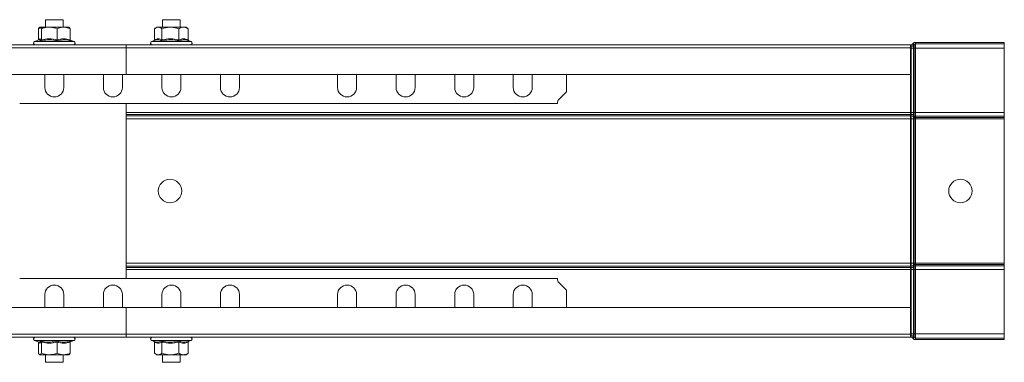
# Model space of a CAD drawing. Header units: millimetres. Extents: x 275 to 1984, y -1402 to 613.
# Tile 33 of 34: x 1648 to 1984, y 215 to 332. Entities that reach past the tile are written whole.
import ezdxf

# ---------------------------------------------------------------- set-up
doc = ezdxf.new("R2010")
doc.units = ezdxf.units.MM
doc.linetypes.add('K5LT32768', pattern=[0])
doc.linetypes.add('K5LT32769', pattern=[0])

msp = doc.modelspace()

# ---------------------------------------------------------------- linework, layer by layer
at = {"color": 7, "linetype": 'K5LT32768', "lineweight": 15}
for p, q in [((1656.39, 331.75), (1656.39, 329.2)), ((1662.39, 331.75), (1656.39, 331.75)), ((1662.39, 329.2), (1662.39, 331.75)), ((1696.39, 331.75), (1696.39, 329.2)), ((1702.39, 331.75), (1696.39, 331.75)), ((1702.39, 329.2), (1702.39, 331.75)), ((1653.97, 324.91), (1653.97, 328.6)), ((1654.39, 329.2), (1654.31, 329.14)), ((1654.46, 329.2), (1657.66, 329.2)), ((1654.95, 324.91), (1654.95, 328.6)), ((1662.58, 329.2), (1657.66, 329.2)), ((1660.36, 324.91), (1660.36, 328.6)), ((1662.58, 329.2), (1664.38, 329.2)), ((1664.8, 324.91), (1664.8, 328.6)), ((1693.63, 324.91), (1693.63, 328.6)), ((1694.39, 329.2), (1693.82, 328.76)), ((1694.89, 329.2), (1694.39, 329.2)), ((1699.04, 329.2), (1694.89, 329.2)), ((1696.16, 324.91), (1696.16, 328.6)), ((1703.53, 329.2), (1699.04, 329.2)), ((1701.92, 324.91), (1701.92, 328.6)), ((1704.39, 329.2), (1703.53, 329.2)), ((1704.95, 328.76), (1704.39, 329.2)), ((1704.95, 328.76), (1705.15, 328.6)), ((1705.15, 324.91), (1705.15, 328.6)), ((1683.89, 323.2), (1633.89, 323.2)), ((1654.06, 324.81), (1652.66, 324.3)), ((1666.11, 324.3), (1664.84, 324.76)), ((1951.89, 323.2), (1683.89, 323.2)), ((1683.89, 323.2), (1683.89, 322.01)), ((1693.53, 324.61), (1692.66, 324.3)), ((1705.23, 324.59), (1705.44, 324.54)), ((1706.11, 324.3), (1705.4, 324.55)), ((1951.89, 323.2), (1951.89, 322.07)), ((1951.89, 323.2), (1952.09, 323.2)), ((1952.09, 322.65), (1952.09, 323.2)), ((1952.5, 323.38), (1952.72, 323.63)), ((1952.91, 323.01), (1952.5, 323.38)), ((1953.13, 323.26), (1952.72, 323.63)), ((1952.91, 323.01), (1953.13, 323.26)), ((1952.91, 322), (1952.91, 323.01)), ((1953.13, 322), (1953.13, 323.26)), ((1953.54, 323.45), (1953.54, 324)), ((1953.54, 324), (1983.89, 324)), ((1953.54, 323.45), (1983.89, 323.45)), ((1953.54, 322), (1953.54, 323.45)), ((1983.89, 323.45), (1983.89, 324)), ((1983.89, 322), (1983.89, 323.45)), ((1683.89, 322.07), (1633.89, 322.07)), ((1951.89, 322.07), (1683.89, 322.07)), ((1683.89, 322.07), (1683.89, 312.97)), ((1951.89, 322.65), (1952.09, 322.65)), ((1951.89, 322.07), (1951.89, 312.97)), ((1951.89, 322), (1952.09, 322)), ((1952.09, 322), (1952.09, 322.65)), ((1952.09, 322), (1952.91, 322)), ((1952.09, 300), (1952.09, 322)), ((1952.91, 322), (1953.13, 322)), ((1952.91, 300), (1952.91, 322)), ((1953.13, 322), (1953.54, 322)), ((1953.13, 300), (1953.13, 322)), ((1953.54, 322), (1983.89, 322)), ((1953.54, 300), (1953.54, 322)), ((1983.89, 300), (1983.89, 322)), ((1633.89, 312.97), (1683.89, 312.97)), ((1656.14, 312.97), (1656.14, 308.59)), ((1662.64, 308.59), (1662.64, 312.97)), ((1676.14, 312.97), (1676.14, 308.59)), ((1682.64, 308.59), (1682.64, 312.97)), ((1683.89, 312.97), (1951.89, 312.97)), ((1696.14, 312.97), (1696.14, 308.59)), ((1702.64, 308.59), (1702.64, 312.97)), ((1716.14, 312.97), (1716.14, 308.59)), ((1722.64, 308.59), (1722.64, 312.97)), ((1756.14, 312.97), (1756.14, 308.59)), ((1762.64, 308.59), (1762.64, 312.97)), ((1776.14, 312.97), (1776.14, 308.59)), ((1782.64, 308.59), (1782.64, 312.97)), ((1796.14, 312.97), (1796.14, 308.59)), ((1802.64, 308.59), (1802.64, 312.97)), ((1816.14, 312.97), (1816.14, 308.59)), ((1822.64, 308.59), (1822.64, 312.97)), ((1834.39, 307.14), (1834.39, 312.97)), ((1951.89, 300), (1951.89, 312.97)), ((1834.39, 307.14), (1831.8, 304.55)), ((1647.56, 303.14), (1831.21, 303.14)), ((1683.89, 298.64), (1683.89, 303.14)), ((1951.89, 300), (1683.89, 300)), ((1951.89, 299.36), (1683.89, 299.36)), ((1951.89, 299.36), (1951.89, 300)), ((1951.89, 300), (1952.09, 300)), ((1951.89, 298.85), (1951.89, 299.36)), ((1951.89, 299.36), (1952.09, 299.36)), ((1952.09, 299.36), (1952.09, 300)), ((1952.09, 300), (1952.91, 300)), ((1952.09, 298.85), (1952.09, 299.36)), ((1952.91, 299.1), (1952.91, 300)), ((1952.91, 300), (1953.13, 300)), ((1953.13, 298.92), (1953.13, 300)), ((1953.13, 300), (1953.54, 300)), ((1953.54, 298.79), (1953.54, 300)), ((1953.54, 300), (1983.89, 300)), ((1983.89, 298.79), (1983.89, 300)), ((1951.89, 298.85), (1683.89, 298.85)), ((1683.89, 297.82), (1683.89, 298.64)), ((1683.89, 248.57), (1683.89, 297.82)), ((1951.89, 297.82), (1683.89, 297.82)), ((1951.89, 297.82), (1951.89, 298.85)), ((1951.89, 298.85), (1952.09, 298.85)), ((1951.89, 248.57), (1951.89, 297.82)), ((1951.89, 297.82), (1952.09, 297.82)), ((1952.09, 297.82), (1952.09, 298.85)), ((1952.09, 248.57), (1952.09, 297.82)), ((1952.09, 297.82), (1952.91, 297.82)), ((1952.91, 298.59), (1952.91, 299.1)), ((1952.91, 299.1), (1953.13, 298.92)), ((1952.91, 297.82), (1952.91, 298.59)), ((1952.91, 298.59), (1953.13, 298.41)), ((1952.91, 248.57), (1952.91, 297.82)), ((1952.91, 297.82), (1953.13, 297.82)), ((1953.13, 298.41), (1953.13, 298.92)), ((1953.13, 297.82), (1953.13, 298.41)), ((1953.13, 248.57), (1953.13, 297.82)), ((1953.13, 297.82), (1953.54, 297.82)), ((1953.54, 298.28), (1953.54, 298.79)), ((1953.54, 298.79), (1983.89, 298.79)), ((1953.54, 297.82), (1953.54, 298.28)), ((1953.54, 298.28), (1983.89, 298.28)), ((1953.54, 248.57), (1953.54, 297.82)), ((1953.54, 297.82), (1983.89, 297.82)), ((1983.89, 298.28), (1983.89, 298.79)), ((1983.89, 297.82), (1983.89, 298.28)), ((1983.89, 248.57), (1983.89, 297.82)), ((1951.89, 248.57), (1683.89, 248.57)), ((1683.89, 247.76), (1683.89, 248.57)), ((1683.89, 243.25), (1683.89, 247.76)), ((1951.89, 247.54), (1683.89, 247.54)), ((1951.89, 247.03), (1683.89, 247.03)), ((1951.89, 246.4), (1683.89, 246.4)), ((1951.89, 247.54), (1951.89, 248.57)), ((1951.89, 248.57), (1952.09, 248.57)), ((1951.89, 247.03), (1951.89, 247.54)), ((1951.89, 247.54), (1952.09, 247.54)), ((1951.89, 246.4), (1951.89, 247.03)), ((1951.89, 247.03), (1952.09, 247.03)), ((1951.89, 233.42), (1951.89, 246.4)), ((1951.89, 246.4), (1952.09, 246.4)), ((1952.09, 247.54), (1952.09, 248.57)), ((1952.09, 248.57), (1952.91, 248.57)), ((1952.09, 247.03), (1952.09, 247.54)), ((1952.09, 246.4), (1952.09, 247.03)), ((1952.09, 246.4), (1952.91, 246.4)), ((1952.09, 224.4), (1952.09, 246.4)), ((1952.91, 247.8), (1952.91, 248.57)), ((1952.91, 248.57), (1953.13, 248.57)), ((1952.91, 247.8), (1953.13, 247.98)), ((1952.91, 247.29), (1952.91, 247.8)), ((1952.91, 247.29), (1953.13, 247.47)), ((1952.91, 246.4), (1952.91, 247.29)), ((1952.91, 246.4), (1953.13, 246.4)), ((1952.91, 224.4), (1952.91, 246.4)), ((1953.13, 247.98), (1953.13, 248.57)), ((1953.13, 248.57), (1953.54, 248.57)), ((1953.13, 247.47), (1953.13, 247.98)), ((1953.13, 246.4), (1953.13, 247.47)), ((1953.13, 246.4), (1953.54, 246.4)), ((1953.13, 224.4), (1953.13, 246.4)), ((1953.54, 248.11), (1953.54, 248.57)), ((1953.54, 248.57), (1983.89, 248.57)), ((1953.54, 248.11), (1983.89, 248.11)), ((1953.54, 247.6), (1953.54, 248.11)), ((1953.54, 247.6), (1983.89, 247.6)), ((1953.54, 246.4), (1953.54, 247.6)), ((1953.54, 246.4), (1983.89, 246.4)), ((1953.54, 224.4), (1953.54, 246.4)), ((1983.89, 248.11), (1983.89, 248.57)), ((1983.89, 247.6), (1983.89, 248.11)), ((1983.89, 246.4), (1983.89, 247.6)), ((1983.89, 224.4), (1983.89, 246.4)), ((1831.21, 243.25), (1647.56, 243.25)), ((1831.8, 241.84), (1834.39, 239.25)), ((1834.39, 233.42), (1834.39, 239.25)), ((1656.14, 237.8), (1656.14, 233.42)), ((1662.64, 233.42), (1662.64, 237.8)), ((1676.14, 237.8), (1676.14, 233.42)), ((1682.64, 233.42), (1682.64, 237.8)), ((1696.14, 237.8), (1696.14, 233.42)), ((1702.64, 233.42), (1702.64, 237.8)), ((1716.14, 237.8), (1716.14, 233.42)), ((1722.64, 233.42), (1722.64, 237.8)), ((1756.14, 237.8), (1756.14, 233.42)), ((1762.64, 233.42), (1762.64, 237.8)), ((1776.14, 237.8), (1776.14, 233.42)), ((1782.64, 233.42), (1782.64, 237.8)), ((1796.14, 237.8), (1796.14, 233.42)), ((1802.64, 233.42), (1802.64, 237.8)), ((1816.14, 237.8), (1816.14, 233.42)), ((1822.64, 233.42), (1822.64, 237.8)), ((1683.89, 233.42), (1633.89, 233.42)), ((1951.89, 233.42), (1683.89, 233.42)), ((1683.89, 224.32), (1683.89, 233.42)), ((1951.89, 233.42), (1951.89, 224.32)), ((1633.89, 224.32), (1683.89, 224.32)), ((1633.89, 223.2), (1683.89, 223.2)), ((1652.66, 222.1), (1654.04, 221.59)), ((1664.84, 221.63), (1666.11, 222.1)), ((1683.89, 223.2), (1683.89, 224.38)), ((1683.89, 224.32), (1951.89, 224.32)), ((1951.89, 223.2), (1683.89, 223.2)), ((1692.66, 222.1), (1693.54, 221.77)), ((1705.4, 221.84), (1706.11, 222.1)), ((1951.89, 224.4), (1952.09, 224.4)), ((1951.89, 224.32), (1951.89, 223.2)), ((1951.89, 223.75), (1952.09, 223.75)), ((1951.89, 223.2), (1952.09, 223.2)), ((1952.09, 223.75), (1952.09, 224.4)), ((1952.09, 224.4), (1952.91, 224.4)), ((1952.09, 223.75), (1952.09, 223.2)), ((1952.91, 223.38), (1952.5, 223.01)), ((1952.5, 223.01), (1952.72, 222.76)), ((1953.13, 223.13), (1952.72, 222.76)), ((1952.91, 223.38), (1952.91, 224.4)), ((1952.91, 224.4), (1953.13, 224.4)), ((1952.91, 223.38), (1953.13, 223.13)), ((1953.13, 223.13), (1953.13, 224.4)), ((1953.13, 224.4), (1953.54, 224.4)), ((1953.54, 222.95), (1953.54, 224.4)), ((1953.54, 224.4), (1983.89, 224.4)), ((1953.54, 222.95), (1953.54, 222.4)), ((1953.54, 222.95), (1983.89, 222.95)), ((1953.54, 222.4), (1983.89, 222.4)), ((1983.89, 222.95), (1983.89, 224.4)), ((1983.89, 222.95), (1983.89, 222.4)), ((1653.97, 221.48), (1653.97, 217.8)), ((1654.95, 221.48), (1654.95, 217.8)), ((1660.36, 221.48), (1660.36, 217.8)), ((1664.8, 221.48), (1664.8, 217.8)), ((1693.63, 221.48), (1693.63, 217.8)), ((1696.16, 221.48), (1696.16, 217.8)), ((1701.92, 221.48), (1701.92, 217.8)), ((1705.15, 221.48), (1705.15, 217.8)), ((1705.44, 221.86), (1705.23, 221.78)), ((1654.31, 217.25), (1654.39, 217.2)), ((1654.46, 217.2), (1657.66, 217.2)), ((1656.39, 217.2), (1656.39, 214.65)), ((1657.66, 217.2), (1662.58, 217.2)), ((1662.39, 214.65), (1662.39, 217.2)), ((1662.58, 217.2), (1664.38, 217.2)), ((1664.39, 217.2), (1664.46, 217.25)), ((1693.79, 217.66), (1694.39, 217.2)), ((1694.39, 217.2), (1694.89, 217.2)), ((1699.04, 217.2), (1694.89, 217.2)), ((1696.39, 217.2), (1696.39, 214.65)), ((1699.04, 217.2), (1703.53, 217.2)), ((1702.39, 214.65), (1702.39, 217.2)), ((1703.53, 217.2), (1704.39, 217.2)), ((1704.39, 217.2), (1704.98, 217.66)), ((1705.15, 217.8), (1704.95, 217.7)), ((1656.39, 214.65), (1662.39, 214.65)), ((1696.39, 214.65), (1702.39, 214.65))]:
    msp.add_line(p, q, dxfattribs=at)
at = {"color": 8, "linetype": 'K5LT32769', "lineweight": 15, "true_color": 0x808080}
for p, q in [((1652.66, 324.3), (1666.11, 324.3)), ((1692.66, 324.3), (1706.11, 324.3)), ((1666.11, 222.1), (1652.66, 222.1)), ((1698.92, 222.1), (1692.66, 222.1)), ((1706.11, 222.1), (1698.92, 222.1))]:
    msp.add_line(p, q, dxfattribs=at)
at = {"color": 7, "linetype": 'K5LT32768', "lineweight": 15}
for centre in [(1698.89, 273.2), (1968.89, 273.2)]:
    msp.add_circle(centre, 4, dxfattribs=at)
for centre, radius, start, end in [((1652.85, 323.76), 0.567, 110, 270), ((1665.92, 323.76), 0.567, 270, 70), ((1692.85, 323.76), 0.567, 110, 270), ((1705.92, 323.76), 0.567, 270, 70), ((1952.09, 323.75), 0.55, 270, 318.1897), ((1952.09, 323.75), 1.1, 270, 318.1897), ((1953.54, 322.9), 1.1, 90, 138.1897), ((1953.54, 322.9), 0.55, 90, 138.1897), ((1659.39, 308.59), 3.25, 180, 0), ((1679.39, 308.59), 3.25, 180, 0), ((1699.39, 308.59), 3.25, 180, 0), ((1719.39, 308.59), 3.25, 180, 0), ((1759.39, 308.59), 3.25, 180, 0), ((1779.39, 308.59), 3.25, 180, 0), ((1799.39, 308.59), 3.25, 180, 0), ((1819.39, 308.59), 3.25, 180, 0), ((1833.21, 303.14), 2, 135, 180), ((1952.12, 298.03), 1.34, 53.6701, 91.233), ((1952.12, 297.51), 1.34, 53.6685, 91.2346), ((1953.53, 299.46), 0.668, 233.6704, 271.2338), ((1953.53, 298.95), 0.668, 233.6705, 271.2317), ((1952.12, 248.88), 1.34, 268.7659, 306.3309), ((1952.12, 248.37), 1.34, 268.7663, 306.3305), ((1953.53, 247.44), 0.668, 88.7677, 126.3291), ((1953.53, 246.93), 0.668, 88.7672, 126.3292), ((1833.21, 243.25), 2, 180, 225), ((1659.39, 237.8), 3.25, 0, 180), ((1679.39, 237.8), 3.25, 0, 180), ((1699.39, 237.8), 3.25, 0, 180), ((1719.39, 237.8), 3.25, 0, 180), ((1759.39, 237.8), 3.25, 0, 180), ((1779.39, 237.8), 3.25, 0, 180), ((1799.39, 237.8), 3.25, 0, 180), ((1819.39, 237.8), 3.25, 0, 180), ((1652.85, 222.63), 0.567, 90, 250), ((1665.92, 222.63), 0.567, 290, 90), ((1692.85, 222.63), 0.567, 90, 250), ((1705.92, 222.63), 0.567, 290, 90), ((1952.09, 222.65), 1.1, 41.8103, 90), ((1952.09, 222.65), 0.55, 41.8103, 90), ((1953.54, 223.5), 1.1, 221.8103, 270), ((1953.54, 223.5), 0.55, 221.8103, 270)]:
    msp.add_arc(centre, radius, start, end, dxfattribs=at)
for points, knots in [([(1653.97, 328.6), (1654.01, 328.69), (1654.17, 329.03), (1654.33, 329.13), (1654.46, 329.2)], [0, 0, 0, 0, 0.263254, 1, 1, 1, 1]), ([(1653.97, 328.6), (1654.62, 328.87), (1655.35, 329.18), (1656.11, 329.19), (1656.19, 329.2)], [0, 0, 0, 0, 0.896037, 1, 1, 1, 1]), ([(1654.46, 329.2), (1654.48, 329.19), (1654.64, 329.17), (1654.81, 328.91), (1654.94, 328.61), (1654.95, 328.6)], [0, 0, 0, 0, 0.148486, 0.965571, 1, 1, 1, 1]), ([(1657.66, 329.2), (1656.91, 329.12), (1655.98, 329.01), (1655.12, 328.67), (1654.95, 328.6)], [0, 0, 0, 0, 0.801462, 1, 1, 1, 1]), ([(1660.36, 328.6), (1659.57, 328.87), (1658.68, 329.18), (1657.75, 329.19), (1657.66, 329.2)], [0, 0, 0, 0, 0.896037, 1, 1, 1, 1]), ([(1662.58, 329.2), (1661.97, 329.12), (1661.21, 329.01), (1660.5, 328.67), (1660.36, 328.6)], [0, 0, 0, 0, 0.801462, 1, 1, 1, 1]), ([(1664.8, 328.6), (1664.15, 328.87), (1663.42, 329.18), (1662.66, 329.19), (1662.58, 329.2)], [0, 0, 0, 0, 0.896037, 1, 1, 1, 1]), ([(1664.31, 329.2), (1664.34, 329.19), (1664.5, 329.17), (1664.66, 328.91), (1664.8, 328.61), (1664.8, 328.6)], [0, 0, 0, 0, 0.148485, 0.965571, 1, 1, 1, 1]), ([(1694.89, 329.2), (1694.55, 329.12), (1694.11, 329.01), (1693.71, 328.67), (1693.63, 328.6)], [0, 0, 0, 0, 0.801463, 1, 1, 1, 1]), ([(1696.16, 328.6), (1695.79, 328.87), (1695.37, 329.18), (1694.94, 329.19), (1694.89, 329.2)], [0, 0, 0, 0, 0.896038, 1, 1, 1, 1]), ([(1699.04, 329.2), (1698.9, 329.19), (1697.95, 329.17), (1696.97, 328.91), (1696.19, 328.61), (1696.16, 328.6)], [0, 0, 0, 0, 0.148487, 0.965572, 1, 1, 1, 1]), ([(1701.92, 328.6), (1701.68, 328.69), (1700.76, 329.03), (1699.77, 329.13), (1699.04, 329.2)], [0, 0, 0, 0, 0.263254, 1, 1, 1, 1]), ([(1703.53, 329.2), (1703.09, 329.12), (1702.54, 329.01), (1702.02, 328.67), (1701.92, 328.6)], [0, 0, 0, 0, 0.801462, 1, 1, 1, 1]), ([(1705.15, 328.6), (1704.67, 328.87), (1704.14, 329.18), (1703.59, 329.19), (1703.53, 329.2)], [0, 0, 0, 0, 0.896037, 1, 1, 1, 1]), ([(1653.97, 324.91), (1653.97, 324.87), (1653.96, 324.82), (1653.94, 324.77), (1653.93, 324.76)], [0, 0, 0, 0, 0.745371, 1, 1, 1, 1]), ([(1653.97, 324.91), (1654.13, 325.04), (1654.46, 325.31), (1654.78, 325.05), (1654.95, 324.91)], [0, 0, 0, 0, 0.492148, 1, 1, 1, 1]), ([(1654.72, 324.54), (1654.68, 324.58), (1654.49, 324.78), (1654.28, 324.94), (1654.09, 324.8), (1654.07, 324.79)], [0, 0, 0, 0, 0.182339, 0.914538, 1, 1, 1, 1]), ([(1654.95, 324.91), (1654.94, 324.87), (1654.94, 324.79), (1654.89, 324.68), (1654.82, 324.59), (1654.76, 324.55), (1654.72, 324.54), (1654.72, 324.54)], [0, 0, 0, 0, 0.236191, 0.471403, 0.732457, 0.992078, 1, 1, 1, 1]), ([(1660.41, 324.54), (1660.19, 324.58), (1659.08, 324.79), (1657.17, 324.93), (1655.49, 324.66), (1654.72, 324.54)], [0, 0, 0, 0, 0.118083, 0.592258, 1, 1, 1, 1]), ([(1654.95, 324.91), (1655.84, 325.04), (1657.64, 325.31), (1659.45, 325.05), (1660.36, 324.91)], [0, 0, 0, 0, 0.492148, 1, 1, 1, 1]), ([(1660.36, 324.91), (1661.09, 325.04), (1662.57, 325.31), (1664.05, 325.05), (1664.8, 324.91)], [0, 0, 0, 0, 0.492148, 1, 1, 1, 1]), ([(1660.41, 324.54), (1660.41, 324.54), (1660.41, 324.55), (1660.39, 324.59), (1660.38, 324.68), (1660.37, 324.79), (1660.36, 324.87), (1660.36, 324.91)], [0, 0, 0, 0, 0.007916, 0.267538, 0.528595, 0.76381, 1, 1, 1, 1]), ([(1665.08, 324.54), (1664.89, 324.58), (1663.98, 324.79), (1662.4, 324.93), (1661.04, 324.66), (1660.41, 324.54)], [0, 0, 0, 0, 0.118083, 0.592259, 1, 1, 1, 1]), ([(1665.08, 324.54), (1665.08, 324.54), (1665.04, 324.55), (1664.96, 324.59), (1664.87, 324.68), (1664.81, 324.79), (1664.81, 324.87), (1664.8, 324.91)], [0, 0, 0, 0, 0.007923, 0.267542, 0.528602, 0.76381, 1, 1, 1, 1]), ([(1693.37, 324.55), (1693.4, 324.57), (1693.47, 324.6), (1693.55, 324.68), (1693.61, 324.79), (1693.62, 324.87), (1693.63, 324.91)], [0, 0, 0, 0, 0.20632, 0.489196, 0.744067, 1, 1, 1, 1]), ([(1693.63, 324.91), (1694.04, 325.04), (1694.89, 325.31), (1695.73, 325.05), (1696.16, 324.91)], [0, 0, 0, 0, 0.492148, 1, 1, 1, 1]), ([(1696, 324.54), (1696, 324.54), (1696.02, 324.55), (1696.07, 324.59), (1696.12, 324.68), (1696.15, 324.79), (1696.16, 324.87), (1696.16, 324.91)], [0, 0, 0, 0, 0.007918, 0.267536, 0.528595, 0.76381, 1, 1, 1, 1]), ([(1702.05, 324.54), (1701.81, 324.58), (1700.63, 324.79), (1698.59, 324.93), (1696.82, 324.66), (1696, 324.54)], [0, 0, 0, 0, 0.118083, 0.592258, 1, 1, 1, 1]), ([(1696.16, 324.91), (1697.11, 325.04), (1699.03, 325.31), (1700.95, 325.05), (1701.92, 324.91)], [0, 0, 0, 0, 0.492148, 1, 1, 1, 1]), ([(1701.92, 324.91), (1702.45, 325.04), (1703.52, 325.31), (1704.6, 325.05), (1705.15, 324.91)], [0, 0, 0, 0, 0.492148, 1, 1, 1, 1]), ([(1702.05, 324.54), (1702.05, 324.54), (1702.03, 324.55), (1702, 324.59), (1701.96, 324.68), (1701.93, 324.79), (1701.92, 324.87), (1701.92, 324.91)], [0, 0, 0, 0, 0.007912, 0.267536, 0.528593, 0.763809, 1, 1, 1, 1]), ([(1705.44, 324.54), (1705.3, 324.58), (1704.63, 324.79), (1703.48, 324.93), (1702.5, 324.66), (1702.05, 324.54)], [0, 0, 0, 0, 0.118083, 0.592258, 1, 1, 1, 1]), ([(1705.15, 324.91), (1705.15, 324.87), (1705.16, 324.79), (1705.22, 324.68), (1705.31, 324.59), (1705.39, 324.55), (1705.44, 324.54), (1705.44, 324.54)], [0, 0, 0, 0, 0.236191, 0.471406, 0.732462, 0.992088, 1, 1, 1, 1]), ([(1653.93, 221.63), (1653.94, 221.62), (1653.96, 221.58), (1653.97, 221.52), (1653.97, 221.48)], [0, 0, 0, 0, 0.254637, 1, 1, 1, 1]), ([(1654.95, 221.48), (1654.79, 221.35), (1654.46, 221.08), (1654.13, 221.35), (1653.97, 221.48)], [0, 0, 0, 0, 0.492148, 1, 1, 1, 1]), ([(1654.72, 221.86), (1654.94, 221.81), (1656.06, 221.61), (1657.98, 221.46), (1659.64, 221.73), (1660.41, 221.86)], [0, 0, 0, 0, 0.118083, 0.592259, 1, 1, 1, 1]), ([(1654.72, 221.86), (1654.72, 221.86), (1654.76, 221.84), (1654.82, 221.8), (1654.89, 221.71), (1654.94, 221.6), (1654.94, 221.52), (1654.95, 221.48)], [0, 0, 0, 0, 0.007923, 0.267541, 0.528604, 0.763816, 1, 1, 1, 1]), ([(1660.36, 221.48), (1659.47, 221.35), (1657.67, 221.08), (1655.86, 221.35), (1654.95, 221.48)], [0, 0, 0, 0, 0.492148, 1, 1, 1, 1]), ([(1660.41, 221.86), (1660.41, 221.86), (1660.41, 221.84), (1660.39, 221.8), (1660.38, 221.71), (1660.37, 221.6), (1660.36, 221.52), (1660.36, 221.48)], [0, 0, 0, 0, 0.007916, 0.267535, 0.528603, 0.763817, 1, 1, 1, 1]), ([(1664.8, 221.48), (1664.07, 221.35), (1662.59, 221.08), (1661.11, 221.35), (1660.36, 221.48)], [0, 0, 0, 0, 0.492148, 1, 1, 1, 1]), ([(1660.41, 221.86), (1660.59, 221.81), (1661.5, 221.61), (1663.07, 221.46), (1664.44, 221.73), (1665.08, 221.86)], [0, 0, 0, 0, 0.118084, 0.592259, 1, 1, 1, 1]), ([(1664.8, 221.48), (1664.81, 221.52), (1664.81, 221.6), (1664.87, 221.71), (1664.96, 221.8), (1665.04, 221.84), (1665.08, 221.86), (1665.08, 221.86)], [0, 0, 0, 0, 0.236183, 0.471391, 0.73246, 0.992076, 1, 1, 1, 1]), ([(1693.33, 221.86), (1693.44, 221.81), (1693.97, 221.61), (1694.88, 221.46), (1695.64, 221.73), (1696, 221.86)], [0, 0, 0, 0, 0.118083, 0.592258, 1, 1, 1, 1]), ([(1693.37, 221.84), (1693.4, 221.82), (1693.47, 221.79), (1693.55, 221.71), (1693.61, 221.6), (1693.62, 221.52), (1693.63, 221.48)], [0, 0, 0, 0, 0.206318, 0.489204, 0.744075, 1, 1, 1, 1]), ([(1696.16, 221.48), (1695.75, 221.35), (1694.9, 221.08), (1694.06, 221.35), (1693.63, 221.48)], [0, 0, 0, 0, 0.492148, 1, 1, 1, 1]), ([(1696, 221.86), (1696.23, 221.81), (1697.42, 221.61), (1699.46, 221.46), (1701.23, 221.73), (1702.05, 221.86)], [0, 0, 0, 0, 0.118083, 0.592259, 1, 1, 1, 1]), ([(1696.16, 221.48), (1696.16, 221.52), (1696.15, 221.6), (1696.12, 221.71), (1696.07, 221.8), (1696.02, 221.84), (1696, 221.86), (1696, 221.86)], [0, 0, 0, 0, 0.236183, 0.471397, 0.732467, 0.992082, 1, 1, 1, 1]), ([(1701.92, 221.48), (1700.98, 221.35), (1699.06, 221.08), (1697.14, 221.35), (1696.16, 221.48)], [0, 0, 0, 0, 0.492148, 1, 1, 1, 1]), ([(1701.92, 221.48), (1701.92, 221.52), (1701.93, 221.6), (1701.96, 221.71), (1702, 221.8), (1702.03, 221.84), (1702.05, 221.86), (1702.05, 221.86)], [0, 0, 0, 0, 0.236184, 0.471399, 0.732466, 0.992087, 1, 1, 1, 1]), ([(1705.15, 221.48), (1704.62, 221.35), (1703.54, 221.08), (1702.47, 221.35), (1701.92, 221.48)], [0, 0, 0, 0, 0.492148, 1, 1, 1, 1]), ([(1702.05, 221.86), (1702.18, 221.81), (1702.83, 221.61), (1703.97, 221.46), (1704.97, 221.73), (1705.44, 221.86)], [0, 0, 0, 0, 0.118083, 0.592259, 1, 1, 1, 1]), ([(1705.15, 221.48), (1705.15, 221.52), (1705.16, 221.6), (1705.22, 221.71), (1705.31, 221.8), (1705.39, 221.84), (1705.44, 221.86), (1705.44, 221.86)], [0, 0, 0, 0, 0.236183, 0.471399, 0.732465, 0.992088, 1, 1, 1, 1]), ([(1653.97, 217.8), (1654.01, 217.71), (1654.17, 217.36), (1654.33, 217.27), (1654.46, 217.2)], [0, 0, 0, 0, 0.263254, 1, 1, 1, 1]), ([(1654.46, 217.2), (1654.48, 217.2), (1654.64, 217.22), (1654.81, 217.48), (1654.94, 217.78), (1654.95, 217.8)], [0, 0, 0, 0, 0.148486, 0.965571, 1, 1, 1, 1]), ([(1654.95, 217.8), (1655.74, 217.52), (1656.63, 217.21), (1657.56, 217.2), (1657.66, 217.2)], [0, 0, 0, 0, 0.896037, 1, 1, 1, 1]), ([(1657.66, 217.2), (1658.4, 217.28), (1659.33, 217.38), (1660.19, 217.73), (1660.36, 217.8)], [0, 0, 0, 0, 0.801464, 1, 1, 1, 1]), ([(1660.36, 217.8), (1661.02, 217.52), (1661.75, 217.21), (1662.5, 217.2), (1662.58, 217.2)], [0, 0, 0, 0, 0.896037, 1, 1, 1, 1]), ([(1662.58, 217.2), (1663.19, 217.28), (1663.95, 217.38), (1664.66, 217.73), (1664.8, 217.8)], [0, 0, 0, 0, 0.801462, 1, 1, 1, 1]), ([(1664.31, 217.2), (1664.34, 217.2), (1664.5, 217.22), (1664.66, 217.48), (1664.8, 217.78), (1664.8, 217.8)], [0, 0, 0, 0, 0.148485, 0.965571, 1, 1, 1, 1]), ([(1693.63, 217.8), (1694, 217.52), (1694.42, 217.21), (1694.85, 217.2), (1694.89, 217.2)], [0, 0, 0, 0, 0.896037, 1, 1, 1, 1]), ([(1694.89, 217.2), (1695.24, 217.28), (1695.68, 217.38), (1696.08, 217.73), (1696.16, 217.8)], [0, 0, 0, 0, 0.801462, 1, 1, 1, 1]), ([(1699.04, 217.2), (1698.9, 217.2), (1697.95, 217.22), (1696.97, 217.48), (1696.19, 217.78), (1696.16, 217.8)], [0, 0, 0, 0, 0.148487, 0.965572, 1, 1, 1, 1]), ([(1701.92, 217.8), (1701.68, 217.71), (1700.76, 217.36), (1699.77, 217.27), (1699.04, 217.2)], [0, 0, 0, 0, 0.263254, 1, 1, 1, 1]), ([(1701.92, 217.8), (1702.4, 217.52), (1702.93, 217.21), (1703.48, 217.2), (1703.53, 217.2)], [0, 0, 0, 0, 0.896037, 1, 1, 1, 1]), ([(1703.53, 217.2), (1703.98, 217.28), (1704.53, 217.38), (1705.04, 217.73), (1705.15, 217.8)], [0, 0, 0, 0, 0.801462, 1, 1, 1, 1])]:
    msp.add_open_spline(points, degree=3, knots=knots, dxfattribs=at)
at = {"color": 8, "linetype": 'K5LT32769', "lineweight": 15, "true_color": 0x808080}
for points, knots in [([(1696, 324.54), (1695.9, 324.58), (1695.38, 324.78), (1694.56, 324.93), (1693.84, 324.69), (1693.54, 324.59)], [0, 0, 0, 0, 0.12792, 0.641594, 1, 1, 1, 1]), ([(1654.07, 221.65), (1654.15, 221.61), (1654.38, 221.49), (1654.59, 221.71), (1654.72, 221.86)], [0, 0, 0, 0, 0.371032, 1, 1, 1, 1])]:
    msp.add_open_spline(points, degree=3, knots=knots, dxfattribs=at)

doc.saveas('drawing.dxf')
